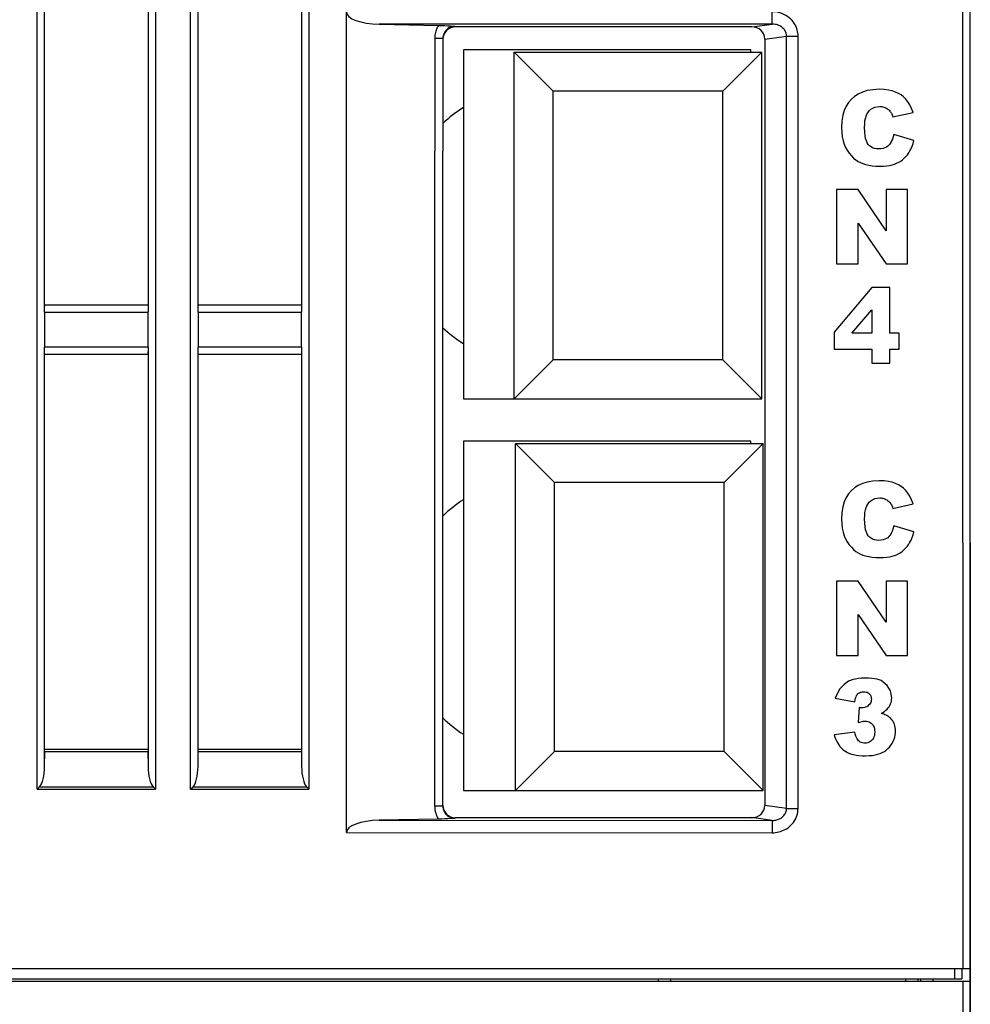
# Model space of a CAD drawing. Header units: millimetres. Extents: x -245 to 2192, y -983 to -162.
# Tile 9 of 49: x 1417 to 1455, y -760 to -720. Entities that reach past the tile are written whole.
import ezdxf

# ---------------------------------------------------------------- set-up
doc = ezdxf.new("R2010")
doc.units = ezdxf.units.MM
doc.header["$LTSCALE"] = 30.734
doc.layers.get('0').update_dxf_attribs({"linetype": 'CONTINUOUS'})
for name, color, linetype in [('02___PRT_ALL_AXES', 7, 'CONTINUOUS'), ('08_ALL_DRAFTS', 7, 'CONTINUOUS'), ('09_ALL_ROUNDS', 7, 'CONTINUOUS'), ('20_ALL_FEATURES', 7, 'CONTINUOUS')]:
    doc.layers.add(name, color=color, linetype=linetype)

msp = doc.modelspace()

# ---------------------------------------------------------------- linework, layer by layer
at = {"linetype": 'Continuous'}
for p, q in [((1454.895, -741.512), (1454.895, -674.496)), ((1446.024, -721.612), (1434.424, -721.612)), ((1446.024, -721.712), (1446.024, -721.612)), ((1434.424, -725.712), (1434.424, -735.712)), ((1434.424, -735.712), (1436.474, -735.712)), ((1446.024, -737.412), (1434.424, -737.412)), ((1434.424, -737.412), (1434.424, -751.512)), ((1446.024, -737.512), (1446.024, -737.412)), ((1454.895, -776.112), (1454.895, -741.512)), ((1434.424, -751.512), (1436.524, -751.512)), ((1454.895, -758.712), (1454.895, -775.812)), ((1373.895, -759.212), (1454.895, -759.212)), ((1452.895, -759.212), (1452.895, -759.112)), ((1453.395, -759.212), (1453.398, -759.112)), ((1454.595, -759.212), (1454.595, -776.112))]:
    msp.add_line(p, q, dxfattribs=at)
for p, q in [((1434.424, -721.612), (1434.424, -725.712)), ((1433.264, -752.15), (1433.264, -725.712)), ((1433.595, -752.15), (1433.595, -725.712))]:
    msp.add_line(p, q)
at = {"layer": '02___PRT_ALL_AXES', "linetype": 'Continuous'}
for centre, start, end in [((1437.474, -728.712), 122.6044, 133.2869), ((1437.474, -728.712), 226.7131, 237.3956), ((1437.524, -744.512), 123.2405, 134.0285), ((1437.524, -744.512), 225.9715, 236.7595)]:
    msp.add_arc(centre, 5.662, start, end, dxfattribs=at)
at = {"layer": '08_ALL_DRAFTS', "linetype": 'Continuous'}
for p, q in [((1442.295, -759.212), (1442.295, -759.112)), ((1442.793, -759.212), (1442.795, -759.112)), ((1452.295, -759.212), (1452.295, -759.112)), ((1452.793, -759.212), (1452.795, -759.112))]:
    msp.add_line(p, q, dxfattribs=at)
at = {"layer": '09_ALL_ROUNDS', "linetype": 'Continuous'}
for p, q in [((1454.895, -741.512), (1454.895, -599.091)), ((1417.205, -731.712), (1417.205, -606.364)), ((1421.985, -606.364), (1421.985, -731.712)), ((1423.405, -731.712), (1423.405, -606.364)), ((1428.185, -606.364), (1428.185, -731.712)), ((1454.595, -741.512), (1454.595, -670.793)), ((1417.505, -731.712), (1417.505, -715.625)), ((1421.685, -715.616), (1421.685, -731.712)), ((1423.705, -731.712), (1423.705, -715.625)), ((1427.885, -715.616), (1427.885, -731.712)), ((1429.695, -725.712), (1429.695, -720.09)), ((1446.886, -720.581), (1446.886, -720.082)), ((1446.886, -720.581), (1431.015, -720.589)), ((1431.015, -720.589), (1433.412, -720.633)), ((1433.412, -720.633), (1433.549, -720.636)), ((1433.644, -720.94), (1433.632, -720.967)), ((1434.095, -720.672), (1434.095, -720.692)), ((1446.071, -720.692), (1434.095, -720.692)), ((1446.071, -720.692), (1446.886, -720.581)), ((1433.264, -721.155), (1433.264, -725.712)), ((1433.595, -721.155), (1433.264, -721.155)), ((1433.595, -721.155), (1433.595, -725.712)), ((1446.595, -721.184), (1447.472, -721.064)), ((1446.595, -721.184), (1446.595, -747.512)), ((1447.472, -747.512), (1447.472, -721.064)), ((1447.472, -721.064), (1447.938, -721.064)), ((1447.938, -747.512), (1447.938, -721.064)), ((1429.695, -753.215), (1429.695, -725.712)), ((1417.205, -751.461), (1417.205, -731.712)), ((1417.505, -732.209), (1417.505, -731.712)), ((1417.513, -731.912), (1421.678, -731.912)), ((1421.685, -731.712), (1421.685, -732.2)), ((1421.985, -731.712), (1421.985, -751.461)), ((1423.405, -751.461), (1423.405, -731.712)), ((1423.705, -732.209), (1423.705, -731.712)), ((1423.713, -731.912), (1427.878, -731.912)), ((1427.885, -731.712), (1427.885, -732.201)), ((1428.185, -731.712), (1428.185, -751.461)), ((1417.505, -732.209), (1417.505, -733.616)), ((1417.505, -732.209), (1421.685, -732.209)), ((1421.685, -733.616), (1421.685, -732.209)), ((1423.705, -732.209), (1423.705, -733.616)), ((1423.705, -732.209), (1427.885, -732.209)), ((1427.885, -733.616), (1427.885, -732.209)), ((1421.685, -733.616), (1417.505, -733.616)), ((1417.505, -750.544), (1417.505, -733.624)), ((1421.685, -733.616), (1421.685, -750.544)), ((1427.885, -733.616), (1423.705, -733.616)), ((1423.705, -750.544), (1423.705, -733.624)), ((1427.885, -733.616), (1427.885, -750.544)), ((1421.678, -733.912), (1417.513, -733.912)), ((1427.878, -733.912), (1423.713, -733.912)), ((1454.595, -741.512), (1454.595, -758.712)), ((1454.895, -741.512), (1454.895, -758.712)), ((1446.595, -747.512), (1446.595, -752.121)), ((1447.472, -752.24), (1447.472, -747.512)), ((1447.938, -752.24), (1447.938, -747.512)), ((1417.505, -750.544), (1417.512, -749.959)), ((1421.678, -749.959), (1417.512, -749.959)), ((1421.678, -749.864), (1417.513, -749.864)), ((1421.678, -749.959), (1421.685, -750.544)), ((1423.705, -750.544), (1423.712, -749.959)), ((1427.878, -749.959), (1423.712, -749.959)), ((1427.878, -749.864), (1423.713, -749.864)), ((1427.878, -749.959), (1427.885, -750.544)), ((1417.205, -751.461), (1421.985, -751.461)), ((1417.276, -751.39), (1417.3, -751.366)), ((1417.3, -751.366), (1421.89, -751.366)), ((1423.405, -751.461), (1428.185, -751.461)), ((1423.476, -751.39), (1423.5, -751.366)), ((1423.5, -751.366), (1428.09, -751.366)), ((1433.595, -752.15), (1433.264, -752.15)), ((1447.472, -752.24), (1446.595, -752.121)), ((1447.472, -752.24), (1447.938, -752.24)), ((1433.412, -752.672), (1431.015, -752.716)), ((1431.015, -752.716), (1446.886, -752.724)), ((1433.55, -752.669), (1433.412, -752.672)), ((1434.057, -752.633), (1434.095, -752.633)), ((1434.095, -752.612), (1446.071, -752.612)), ((1434.095, -752.633), (1434.095, -752.612)), ((1446.886, -752.724), (1446.071, -752.612)), ((1446.886, -752.724), (1446.886, -753.223)), ((1429.695, -753.215), (1446.886, -753.223)), ((1454.895, -758.712), (1401.803, -758.712)), ((1454.253, -758.712), (1454.253, -759.112)), ((1454.553, -758.712), (1454.553, -759.112)), ((1402.206, -759.112), (1454.553, -759.112))]:
    msp.add_line(p, q, dxfattribs=at)
for points in [[(1447.938, -721.064), (1447.936, -721.004), (1447.93, -720.943), (1447.92, -720.881), (1447.905, -720.818), (1447.885, -720.755), (1447.86, -720.691), (1447.829, -720.627), (1447.792, -720.563), (1447.749, -720.5), (1447.699, -720.438), (1447.643, -720.38), (1447.581, -720.325), (1447.515, -720.275), (1447.443, -720.23), (1447.367, -720.189), (1447.286, -720.155), (1447.197, -720.125), (1447.102, -720.102), (1446.998, -720.088), (1446.886, -720.082)], [(1433.341, -720.772), (1433.322, -720.82), (1433.306, -720.869), (1433.292, -720.92), (1433.28, -720.974), (1433.272, -721.031), (1433.266, -721.091), (1433.264, -721.155)], [(1433.412, -720.633), (1433.386, -720.679), (1433.362, -720.725), (1433.341, -720.772)], [(1433.549, -720.636), (1433.677, -720.641), (1433.793, -720.647), (1433.901, -720.654), (1434.002, -720.663), (1434.095, -720.672)], [(1433.873, -720.716), (1433.834, -720.735), (1433.799, -720.758), (1433.767, -720.783), (1433.738, -720.809), (1433.714, -720.835), (1433.692, -720.861), (1433.674, -720.887), (1433.658, -720.913), (1433.644, -720.94)], [(1434.095, -720.672), (1434.061, -720.671), (1434.026, -720.674), (1433.989, -720.679), (1433.951, -720.687), (1433.912, -720.7), (1433.873, -720.716)], [(1447.472, -721.064), (1447.471, -721.034), (1447.468, -721.003), (1447.463, -720.973), (1447.455, -720.941), (1447.444, -720.91), (1447.431, -720.878), (1447.414, -720.846), (1447.394, -720.815), (1447.37, -720.783), (1447.342, -720.753), (1447.311, -720.724), (1447.277, -720.697), (1447.239, -720.672), (1447.2, -720.65), (1447.157, -720.631), (1447.111, -720.614), (1447.062, -720.6), (1447.008, -720.59), (1446.949, -720.583), (1446.886, -720.581)], [(1433.632, -720.967), (1433.622, -720.994), (1433.613, -721.022), (1433.606, -721.052), (1433.6, -721.084), (1433.596, -721.118), (1433.595, -721.155)], [(1417.505, -732.209), (1417.506, -732.161), (1417.506, -732.115), (1417.507, -732.071), (1417.507, -732.03), (1417.508, -731.993), (1417.51, -731.961), (1417.511, -731.934), (1417.513, -731.912)], [(1423.705, -732.209), (1423.706, -732.161), (1423.706, -732.115), (1423.707, -732.071), (1423.707, -732.03), (1423.708, -731.993), (1423.71, -731.961), (1423.711, -731.934), (1423.713, -731.912)], [(1421.685, -733.616), (1421.685, -733.664), (1421.684, -733.71), (1421.683, -733.754), (1421.683, -733.795), (1421.682, -733.832), (1421.68, -733.864), (1421.679, -733.891), (1421.678, -733.912)], [(1427.885, -733.616), (1427.885, -733.664), (1427.884, -733.71), (1427.883, -733.754), (1427.883, -733.795), (1427.882, -733.832), (1427.88, -733.864), (1427.879, -733.891), (1427.878, -733.912)], [(1417.205, -751.461), (1417.229, -751.438), (1417.276, -751.39)], [(1421.89, -751.366), (1421.914, -751.39), (1421.938, -751.414), (1421.961, -751.438), (1421.985, -751.461)], [(1423.405, -751.461), (1423.429, -751.438), (1423.476, -751.39)], [(1428.09, -751.366), (1428.114, -751.39), (1428.138, -751.414), (1428.161, -751.438), (1428.185, -751.461)], [(1433.264, -752.15), (1433.267, -752.222), (1433.274, -752.292), (1433.286, -752.36), (1433.303, -752.426), (1433.324, -752.49), (1433.349, -752.553)], [(1433.595, -752.15), (1433.597, -752.188), (1433.601, -752.225), (1433.608, -752.261), (1433.617, -752.295), (1433.628, -752.329), (1433.632, -752.337)], [(1433.632, -752.337), (1433.643, -752.362), (1433.659, -752.393)], [(1446.886, -753.223), (1446.956, -753.221), (1447.025, -753.214), (1447.093, -753.204), (1447.159, -753.19), (1447.224, -753.171), (1447.288, -753.149), (1447.352, -753.123), (1447.413, -753.092), (1447.474, -753.057), (1447.534, -753.017), (1447.592, -752.971), (1447.647, -752.921), (1447.7, -752.866), (1447.748, -752.806), (1447.792, -752.742), (1447.831, -752.675), (1447.864, -752.605), (1447.891, -752.533), (1447.912, -752.46), (1447.927, -752.387), (1447.935, -752.313), (1447.938, -752.24)], [(1446.886, -752.724), (1446.926, -752.723), (1446.965, -752.721), (1447.003, -752.716), (1447.04, -752.709), (1447.077, -752.701), (1447.113, -752.69), (1447.148, -752.677), (1447.183, -752.663), (1447.217, -752.645), (1447.25, -752.626), (1447.282, -752.604), (1447.313, -752.579), (1447.343, -752.552), (1447.369, -752.522), (1447.394, -752.491), (1447.415, -752.457), (1447.433, -752.423), (1447.448, -752.387), (1447.459, -752.35), (1447.466, -752.314), (1447.471, -752.277), (1447.472, -752.24)], [(1433.349, -752.553), (1433.379, -752.614), (1433.412, -752.672)], [(1434.095, -752.633), (1434.002, -752.642), (1433.902, -752.65), (1433.794, -752.658), (1433.678, -752.664), (1433.55, -752.669)], [(1433.659, -752.393), (1433.678, -752.423), (1433.698, -752.452), (1433.721, -752.478), (1433.745, -752.503), (1433.771, -752.525), (1433.798, -752.546), (1433.826, -752.564), (1433.855, -752.581), (1433.886, -752.595), (1433.917, -752.607), (1433.95, -752.617), (1433.984, -752.625), (1434.02, -752.63), (1434.057, -752.633)]]:
    msp.add_lwpolyline(points, dxfattribs=at)
for centre, major_axis, ratio, start_param, end_param in [((1431.088, -720.089), (1.393, 0.001), 0.358974, 3.141404, 4.659843), ((1434.095, -721.193), (-0.08, 0.494), 0.998556, 6.122677, 7.617408), ((1446.061, -721.193), (0.53, 0.074), 0.934942, -0.129669, 1.422708), ((1417.205, -750.512), (0, 0.9), 0.333333, -2.819842, -1.605703), ((1421.985, -750.512), (0, 0.9), 0.333333, -4.677482, -3.463343), ((1423.405, -750.512), (0, 0.9), 0.333333, -2.819842, -1.605703), ((1428.185, -750.512), (0, 0.9), 0.333333, -4.677482, -3.463343), ((1434.095, -752.112), (0.08, 0.494), 0.998556, 1.731761, 3.302101), ((1446.061, -752.112), (0.53, -0.074), 0.934942, -1.422708, 0.129669), ((1431.088, -753.216), (1.393, -0.001), 0.358974, 1.623343, 3.141781)]:
    msp.add_ellipse(centre, major_axis=major_axis, ratio=ratio, start_param=start_param, end_param=end_param, dxfattribs=at)
at = {"layer": '20_ALL_FEATURES', "linetype": 'Continuous'}
for p, q in [((1436.474, -725.712), (1436.474, -721.712)), ((1436.474, -721.712), (1446.474, -721.712)), ((1436.474, -721.712), (1438.051, -723.289)), ((1446.474, -721.712), (1444.898, -723.289)), ((1446.474, -735.712), (1446.474, -721.712)), ((1438.051, -725.712), (1438.051, -723.289)), ((1444.898, -723.289), (1438.051, -723.289)), ((1444.898, -734.136), (1444.898, -723.289)), ((1451.766, -724.327), (1452.585, -724.144)), ((1452.613, -725.28), (1451.801, -725.035)), ((1436.474, -735.712), (1436.474, -725.712)), ((1438.051, -734.136), (1438.051, -725.712)), ((1450.361, -727.262), (1449.495, -727.262)), ((1449.495, -727.262), (1449.495, -730.262)), ((1451.49, -728.924), (1450.361, -727.262)), ((1452.364, -727.262), (1451.49, -727.262)), ((1451.49, -727.262), (1451.49, -728.924)), ((1452.364, -730.262), (1452.364, -727.262)), ((1450.367, -728.617), (1451.49, -730.262)), ((1450.367, -730.262), (1450.367, -728.617)), ((1449.495, -730.262), (1450.367, -730.262)), ((1451.49, -730.262), (1452.364, -730.262)), ((1450.914, -731.211), (1449.395, -733.016)), ((1451.64, -731.211), (1450.914, -731.211)), ((1451.64, -733.055), (1451.64, -731.211)), ((1450.109, -733.055), (1450.914, -732.112)), ((1450.914, -732.112), (1450.914, -733.055)), ((1449.395, -733.016), (1449.395, -733.702)), ((1450.914, -733.055), (1450.109, -733.055)), ((1452.017, -733.055), (1451.64, -733.055)), ((1452.017, -733.702), (1452.017, -733.055)), ((1449.395, -733.702), (1450.914, -733.702)), ((1450.914, -733.702), (1450.914, -734.262)), ((1451.64, -733.702), (1452.017, -733.702)), ((1451.64, -734.262), (1451.64, -733.702)), ((1436.474, -735.712), (1438.051, -734.136)), ((1444.898, -734.136), (1438.051, -734.136)), ((1446.474, -735.712), (1444.898, -734.136)), ((1450.914, -734.262), (1451.64, -734.262)), ((1436.474, -735.712), (1446.474, -735.712)), ((1436.524, -737.512), (1446.524, -737.512)), ((1436.524, -737.512), (1438.101, -739.089)), ((1436.524, -751.512), (1436.524, -737.512)), ((1446.524, -737.512), (1444.948, -739.089)), ((1446.524, -747.512), (1446.524, -737.512)), ((1444.948, -739.089), (1438.101, -739.089)), ((1438.101, -749.936), (1438.101, -739.089)), ((1444.948, -747.512), (1444.948, -739.089)), ((1451.766, -740.127), (1452.585, -739.944)), ((1451.766, -740.127), (1452.585, -739.944)), ((1452.613, -741.08), (1451.801, -740.835)), ((1452.613, -741.08), (1451.801, -740.835)), ((1449.92, -741.473), (1449.947, -741.512)), ((1450.361, -743.062), (1449.495, -743.062)), ((1449.495, -743.062), (1449.495, -746.062)), ((1451.49, -744.724), (1450.361, -743.062)), ((1452.364, -743.062), (1451.49, -743.062)), ((1451.49, -743.062), (1451.49, -744.724)), ((1452.364, -746.062), (1452.364, -743.062)), ((1450.367, -744.417), (1451.49, -746.062)), ((1450.367, -746.062), (1450.367, -744.417)), ((1449.495, -746.062), (1450.367, -746.062)), ((1451.49, -746.062), (1452.364, -746.062)), ((1444.948, -749.936), (1444.948, -747.512)), ((1446.524, -751.512), (1446.524, -747.512)), ((1449.44, -747.789), (1450.228, -747.93)), ((1450.408, -748.172), (1450.365, -748.767)), ((1450.228, -749.16), (1449.395, -749.27)), ((1436.524, -751.512), (1438.101, -749.936)), ((1444.948, -749.936), (1438.101, -749.936)), ((1446.524, -751.512), (1444.948, -749.936)), ((1436.524, -751.512), (1446.524, -751.512))]:
    msp.add_line(p, q, dxfattribs=at)
for points in [[(1451.211, -723.211), (1450.956, -723.227), (1450.731, -723.264), (1450.537, -723.323), (1450.368, -723.402), (1450.218, -723.498), (1450.09, -723.612)], [(1452.101, -723.441), (1451.999, -723.377), (1451.879, -723.322), (1451.742, -723.276), (1451.587, -723.241), (1451.41, -723.22), (1451.211, -723.211)], [(1450.09, -723.612), (1449.978, -723.741), (1449.883, -723.892), (1449.805, -724.064), (1449.747, -724.262), (1449.71, -724.494), (1449.695, -724.756)], [(1452.585, -724.144), (1452.521, -723.981), (1452.45, -723.837), (1452.372, -723.714), (1452.287, -723.608), (1452.197, -723.517), (1452.101, -723.441)], [(1450.75, -724.158), (1450.811, -724.08), (1450.88, -724.017), (1450.953, -723.969), (1451.036, -723.935), (1451.13, -723.913), (1451.234, -723.905)], [(1451.234, -723.905), (1451.28, -723.907), (1451.324, -723.912), (1451.366, -723.92), (1451.407, -723.931), (1451.447, -723.946), (1451.485, -723.964)], [(1451.485, -723.964), (1451.52, -723.983), (1451.553, -724.005), (1451.585, -724.03), (1451.617, -724.059), (1451.646, -724.091), (1451.675, -724.127)], [(1451.675, -724.127), (1451.69, -724.149), (1451.705, -724.175), (1451.72, -724.206), (1451.736, -724.241), (1451.751, -724.281), (1451.766, -724.327)], [(1450.624, -724.75), (1450.629, -724.612), (1450.64, -724.49), (1450.659, -724.385), (1450.684, -724.296), (1450.714, -724.22), (1450.75, -724.158)], [(1449.695, -724.756), (1449.703, -724.952), (1449.724, -725.13), (1449.757, -725.29), (1449.802, -725.432), (1449.856, -725.56), (1449.92, -725.673)], [(1450.775, -725.434), (1450.733, -725.373), (1450.697, -725.292), (1450.666, -725.192), (1450.644, -725.07), (1450.63, -724.922), (1450.624, -724.75)], [(1451.801, -725.035), (1451.776, -725.132), (1451.748, -725.22), (1451.715, -725.296), (1451.68, -725.363), (1451.643, -725.42), (1451.603, -725.469)], [(1452.355, -725.851), (1452.408, -725.778), (1452.457, -725.696), (1452.502, -725.606), (1452.544, -725.507), (1452.581, -725.399), (1452.613, -725.28)], [(1449.92, -725.673), (1450.004, -725.795), (1450.091, -725.9), (1450.179, -725.989), (1450.27, -726.063), (1450.361, -726.124), (1450.455, -726.172)], [(1451.201, -725.618), (1451.107, -725.611), (1451.024, -725.595), (1450.951, -725.569), (1450.886, -725.534), (1450.827, -725.489), (1450.775, -725.434)], [(1451.603, -725.469), (1451.558, -725.512), (1451.505, -725.548), (1451.444, -725.577), (1451.374, -725.599), (1451.293, -725.612), (1451.201, -725.618)], [(1451.917, -726.197), (1452.002, -726.155), (1452.082, -726.107), (1452.156, -726.053), (1452.226, -725.993), (1452.293, -725.926), (1452.355, -725.851)], [(1450.455, -726.172), (1450.554, -726.212), (1450.667, -726.246), (1450.791, -726.274), (1450.93, -726.295), (1451.085, -726.308), (1451.254, -726.314)], [(1451.254, -726.314), (1451.393, -726.31), (1451.52, -726.299), (1451.635, -726.282), (1451.739, -726.259), (1451.834, -726.231), (1451.917, -726.197)], [(1451.211, -739.011), (1450.956, -739.027), (1450.731, -739.064), (1450.537, -739.123), (1450.368, -739.202), (1450.218, -739.298), (1450.09, -739.412)], [(1451.211, -739.011), (1450.956, -739.027), (1450.731, -739.064), (1450.537, -739.123), (1450.368, -739.202), (1450.218, -739.298), (1450.09, -739.412)], [(1452.101, -739.241), (1451.999, -739.177), (1451.879, -739.122), (1451.742, -739.076), (1451.587, -739.041), (1451.41, -739.02), (1451.211, -739.011)], [(1452.101, -739.241), (1451.999, -739.177), (1451.879, -739.122), (1451.742, -739.076), (1451.587, -739.041), (1451.41, -739.02), (1451.211, -739.011)], [(1450.09, -739.412), (1449.978, -739.541), (1449.883, -739.692), (1449.805, -739.864), (1449.747, -740.062), (1449.71, -740.294), (1449.695, -740.556)], [(1450.09, -739.412), (1449.978, -739.541), (1449.883, -739.692), (1449.805, -739.864), (1449.747, -740.062), (1449.71, -740.294), (1449.695, -740.556)], [(1452.585, -739.944), (1452.521, -739.781), (1452.45, -739.637), (1452.372, -739.514), (1452.287, -739.408), (1452.197, -739.317), (1452.101, -739.241)], [(1452.585, -739.944), (1452.521, -739.781), (1452.45, -739.637), (1452.372, -739.514), (1452.287, -739.408), (1452.197, -739.317), (1452.101, -739.241)], [(1450.624, -740.55), (1450.629, -740.412), (1450.64, -740.29), (1450.659, -740.185), (1450.684, -740.096), (1450.714, -740.02), (1450.75, -739.958)], [(1450.624, -740.55), (1450.629, -740.412), (1450.64, -740.29), (1450.659, -740.185), (1450.684, -740.096), (1450.714, -740.02), (1450.75, -739.958)], [(1450.75, -739.958), (1450.811, -739.88), (1450.88, -739.817), (1450.953, -739.769), (1451.036, -739.735), (1451.13, -739.713), (1451.234, -739.705)], [(1450.75, -739.958), (1450.811, -739.88), (1450.88, -739.817), (1450.953, -739.769), (1451.036, -739.735), (1451.13, -739.713), (1451.234, -739.705)], [(1451.234, -739.705), (1451.28, -739.707), (1451.324, -739.712), (1451.366, -739.72), (1451.407, -739.731), (1451.447, -739.746), (1451.485, -739.764)], [(1451.234, -739.705), (1451.28, -739.707), (1451.324, -739.712), (1451.366, -739.72), (1451.407, -739.731), (1451.447, -739.746), (1451.485, -739.764)], [(1451.485, -739.764), (1451.52, -739.783), (1451.553, -739.805), (1451.585, -739.83), (1451.617, -739.859), (1451.646, -739.891), (1451.675, -739.927)], [(1451.485, -739.764), (1451.52, -739.783), (1451.553, -739.805), (1451.585, -739.83), (1451.617, -739.859), (1451.646, -739.891), (1451.675, -739.927)], [(1451.675, -739.927), (1451.69, -739.949), (1451.705, -739.975), (1451.72, -740.006), (1451.736, -740.041), (1451.751, -740.081), (1451.766, -740.127)], [(1451.675, -739.927), (1451.69, -739.949), (1451.705, -739.975), (1451.72, -740.006), (1451.736, -740.041), (1451.751, -740.081), (1451.766, -740.127)], [(1449.695, -740.556), (1449.703, -740.752), (1449.724, -740.93), (1449.757, -741.09), (1449.802, -741.232), (1449.856, -741.36), (1449.92, -741.473)], [(1449.695, -740.556), (1449.703, -740.752), (1449.724, -740.93), (1449.757, -741.09), (1449.802, -741.232), (1449.856, -741.36), (1449.92, -741.473)], [(1450.775, -741.234), (1450.733, -741.173), (1450.697, -741.092), (1450.666, -740.992), (1450.644, -740.87), (1450.63, -740.722), (1450.624, -740.55)], [(1450.775, -741.234), (1450.733, -741.173), (1450.697, -741.092), (1450.666, -740.992), (1450.644, -740.87), (1450.63, -740.722), (1450.624, -740.55)], [(1451.801, -740.835), (1451.776, -740.932), (1451.748, -741.02), (1451.715, -741.096), (1451.68, -741.163), (1451.643, -741.22), (1451.603, -741.269)], [(1451.801, -740.835), (1451.776, -740.932), (1451.748, -741.02), (1451.715, -741.096), (1451.68, -741.163), (1451.643, -741.22), (1451.603, -741.269)], [(1452.355, -741.651), (1452.408, -741.578), (1452.457, -741.496), (1452.502, -741.406), (1452.544, -741.307), (1452.581, -741.199), (1452.613, -741.08)], [(1452.447, -741.512), (1452.457, -741.496), (1452.502, -741.406), (1452.544, -741.307), (1452.581, -741.199), (1452.613, -741.08)], [(1449.92, -741.473), (1450.004, -741.595), (1450.091, -741.7), (1450.179, -741.789), (1450.27, -741.863), (1450.361, -741.924), (1450.455, -741.972)], [(1451.201, -741.418), (1451.107, -741.411), (1451.024, -741.395), (1450.951, -741.369), (1450.886, -741.334), (1450.827, -741.289), (1450.775, -741.234)], [(1451.201, -741.418), (1451.107, -741.411), (1451.024, -741.395), (1450.951, -741.369), (1450.886, -741.334), (1450.827, -741.289), (1450.775, -741.234)], [(1451.603, -741.269), (1451.558, -741.312), (1451.505, -741.348), (1451.444, -741.377), (1451.374, -741.399), (1451.293, -741.412), (1451.201, -741.418)], [(1451.603, -741.269), (1451.558, -741.312), (1451.505, -741.348), (1451.444, -741.377), (1451.374, -741.399), (1451.293, -741.412), (1451.201, -741.418)], [(1450.455, -741.972), (1450.554, -742.012), (1450.667, -742.046), (1450.791, -742.074), (1450.93, -742.095), (1451.085, -742.108), (1451.254, -742.114)], [(1451.254, -742.114), (1451.393, -742.11), (1451.52, -742.099), (1451.635, -742.082), (1451.739, -742.059), (1451.834, -742.031), (1451.917, -741.997)], [(1451.917, -741.997), (1452.002, -741.955), (1452.082, -741.907), (1452.156, -741.853), (1452.226, -741.793), (1452.293, -741.726), (1452.355, -741.651)], [(1449.971, -747.109), (1449.796, -747.243), (1449.608, -747.419), (1449.44, -747.789)], [(1450.648, -746.979), (1450.503, -746.984), (1450.372, -746.996), (1450.254, -747.016), (1450.148, -747.041), (1450.054, -747.073), (1449.971, -747.109)], [(1451.294, -747.076), (1451.217, -747.048), (1451.128, -747.025), (1451.028, -747.006), (1450.915, -746.991), (1450.788, -746.983), (1450.648, -746.979)], [(1451.72, -747.781), (1451.674, -747.499), (1451.532, -747.284), (1451.294, -747.076)], [(1450.353, -747.619), (1450.384, -747.592), (1450.419, -747.57), (1450.456, -747.553), (1450.497, -747.54), (1450.542, -747.532), (1450.592, -747.529)], [(1450.592, -747.529), (1450.641, -747.532), (1450.685, -747.54), (1450.724, -747.552), (1450.758, -747.568), (1450.789, -747.588), (1450.816, -747.612)], [(1450.228, -747.93), (1450.242, -747.855), (1450.258, -747.789), (1450.278, -747.734), (1450.301, -747.687), (1450.326, -747.649), (1450.353, -747.619)], [(1450.899, -747.83), (1450.896, -747.877), (1450.887, -747.921), (1450.872, -747.962), (1450.851, -748.002), (1450.823, -748.04), (1450.789, -748.077)], [(1450.816, -747.612), (1450.84, -747.639), (1450.861, -747.67), (1450.877, -747.704), (1450.889, -747.741), (1450.896, -747.784), (1450.899, -747.83)], [(1451.613, -748.133), (1451.646, -748.078), (1451.673, -748.022), (1451.693, -747.965), (1451.708, -747.907), (1451.717, -747.845), (1451.72, -747.781)], [(1450.517, -748.182), (1450.502, -748.182), (1450.486, -748.181), (1450.468, -748.18), (1450.449, -748.178), (1450.429, -748.175), (1450.408, -748.172)], [(1450.789, -748.077), (1450.75, -748.109), (1450.71, -748.135), (1450.667, -748.155), (1450.621, -748.17), (1450.571, -748.178), (1450.517, -748.182)], [(1451.292, -748.409), (1451.365, -748.366), (1451.43, -748.322), (1451.486, -748.276), (1451.535, -748.229), (1451.578, -748.181), (1451.613, -748.133)], [(1450.365, -748.767), (1450.423, -748.752), (1450.475, -748.739), (1450.522, -748.73), (1450.564, -748.723), (1450.602, -748.719), (1450.635, -748.718)], [(1450.635, -748.718), (1450.698, -748.722), (1450.754, -748.732), (1450.804, -748.748), (1450.848, -748.771), (1450.889, -748.799), (1450.925, -748.833)], [(1451.558, -748.51), (1451.527, -748.492), (1451.49, -748.475), (1451.449, -748.458), (1451.402, -748.441), (1451.35, -748.425), (1451.292, -748.409)], [(1451.789, -748.753), (1451.76, -748.704), (1451.726, -748.658), (1451.69, -748.616), (1451.65, -748.578), (1451.606, -748.542), (1451.558, -748.51)], [(1451.873, -749.111), (1451.87, -749.039), (1451.863, -748.972), (1451.851, -748.911), (1451.834, -748.854), (1451.814, -748.802), (1451.789, -748.753)], [(1450.379, -749.51), (1450.349, -749.477), (1450.32, -749.434), (1450.294, -749.382), (1450.269, -749.32), (1450.247, -749.246), (1450.228, -749.16)], [(1451.034, -749.156), (1451.03, -749.226), (1451.02, -749.29), (1451.004, -749.346), (1450.981, -749.397), (1450.954, -749.442), (1450.922, -749.483)], [(1450.925, -748.833), (1450.957, -748.871), (1450.983, -748.915), (1451.005, -748.965), (1451.021, -749.02), (1451.03, -749.084), (1451.034, -749.156)], [(1451.735, -749.614), (1451.779, -749.53), (1451.814, -749.446), (1451.84, -749.363), (1451.858, -749.28), (1451.87, -749.196), (1451.873, -749.111)], [(1449.395, -749.27), (1449.426, -749.367), (1449.46, -749.456), (1449.498, -749.537), (1449.539, -749.611), (1449.582, -749.677), (1449.628, -749.737)], [(1450.643, -749.606), (1450.588, -749.603), (1450.538, -749.595), (1450.493, -749.581), (1450.452, -749.562), (1450.414, -749.539), (1450.379, -749.51)], [(1450.922, -749.483), (1450.882, -749.521), (1450.841, -749.552), (1450.797, -749.575), (1450.75, -749.592), (1450.699, -749.602), (1450.643, -749.606)], [(1449.628, -749.737), (1449.682, -749.796), (1449.739, -749.85), (1449.801, -749.899), (1449.867, -749.943), (1449.939, -749.982), (1450.017, -750.017)], [(1451.341, -749.984), (1451.424, -749.937), (1451.5, -749.885), (1451.568, -749.827), (1451.63, -749.763), (1451.685, -749.692), (1451.735, -749.614)], [(1450.017, -750.017), (1450.094, -750.045), (1450.183, -750.068), (1450.284, -750.087), (1450.397, -750.102), (1450.524, -750.11), (1450.664, -750.114)], [(1450.664, -750.114), (1450.808, -750.109), (1450.94, -750.097), (1451.058, -750.077), (1451.163, -750.052), (1451.258, -750.021), (1451.341, -749.984)]]:
    msp.add_lwpolyline(points, dxfattribs=at)

doc.saveas('drawing.dxf')
